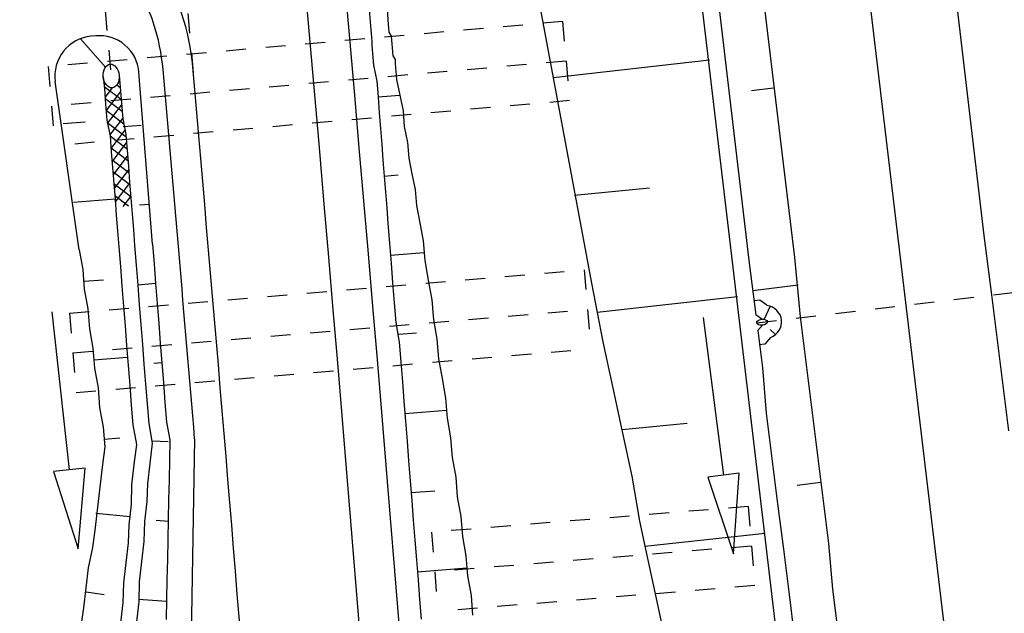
# Model space of a CAD drawing. Extents: x 447827 to 448299, y 438389 to 439851.
# Tile 97 of 116: x 447907 to 447932, y 439669 to 439684. Entities that reach past the tile are written whole.
import ezdxf

# ---------------------------------------------------------------- set-up
doc = ezdxf.new("R2010")
doc.units = 0
doc.header["$LTSCALE"] = 2
doc.header["$MEASUREMENT"] = 0
for name, pattern in [('ACAD_ISO03W100', [0.5, 0.25, -0.25]), ('ACAD_ISO05W100', [0.5, 0.25, -0.25]), ('AUSGEZOGEN', [0]), ('PUNKTX2', [0.5, 0.25, -0.25]), ('STRICHLINIEX2', [0.5, 0.25, -0.25])]:
    doc.linetypes.add(name, pattern=pattern)
doc.layers.get('0').update_dxf_attribs({"linetype": 'AUSGEZOGEN'})
for name, color, linetype in [('DB-Gleisachse', 7, 'CONTINUOUS'), ('DB-GRABEN', 15, 'AUSGEZOGEN'), ('DB-HZV-Stützscheiben', 15, 'CONTINUOUS'), ('DB-Ingenieurbauwerke', 15, 'CONTINUOUS'), ('DB-Wegboeschungen', 15, 'CONTINUOUS'), ('DB-Wegdurchlässe', 15, 'CONTINUOUS'), ('DB-Wege', 15, 'CONTINUOUS'), ('FBRTOP', 250, 'AUSGEZOGEN')]:
    doc.layers.add(name, color=color, linetype=linetype)

# ---------------------------------------------------------------- blocks, each defined once
blk = doc.blocks.new('*X388')
at = {"color": 0, "linetype": 'ByBlock'}
for p, q in [((36806.7811151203, -147221.5049973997), (36795.88162147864, -147210.6055037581)), ((36937.91618971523, -147616.9536999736), (37317.86743888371, -147237.0024508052)), ((36943.52165044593, -147293.150187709), (37016.67777813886, -147219.9940600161)), ((37217.22233341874, -147631.9462156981), (37002.81066783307, -147417.5345501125)), ((37328.8855166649, -147425.4113474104), (37129.85969105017, -147226.3855217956)), ((37322.96375036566, -147550.1041908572), (37619.05709962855, -147254.0108415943)), ((37554.46469709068, -147650.9905278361), (37328.8855166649, -147425.4113474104)), ((37879.86738729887, -147658.1951665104), (37467.10205472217, -147245.4298339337)), ((37541.03391081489, -147650.2320819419), (37934.62086959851, -147256.6451231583)), ((38177.79827627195, -147637.9280039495), (37804.34441839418, -147264.4741460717)), ((37849.18142239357, -147660.2826218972), (38268.84964099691, -147240.6144032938)), ((38327.90287612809, -147469.8345522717), (38103.23529425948, -147245.1669704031)), ((38326.41087242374, -147501.2512234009), (38570.03930174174, -147257.6227940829)), ((38850.36569141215, -147674.0993160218), (38425.74051612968, -147249.4741407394)), ((38491.99809986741, -147653.8620474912), (38871.2289624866, -147274.631184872)), ((39187.60805508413, -147693.1436281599), (38762.98287980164, -147268.5184528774)), ((38793.18776061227, -147670.8704382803), (39172.41862323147, -147291.6395756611)), ((39094.37742135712, -147687.8788290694), (39473.60828397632, -147308.6479664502)), ((39524.85041875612, -147712.1879402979), (39100.2252434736, -147287.5627650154)), ((39395.56708210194, -147704.8872198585), (39774.79794472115, -147325.6563572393)), ((39862.09278242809, -147731.2322524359), (39437.46760714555, -147306.6070771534)), ((39696.7567428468, -147721.8956106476), (40000.38355853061, -147418.2687949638)), ((40000.38355853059, -147551.3249770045), (39774.70997081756, -147325.6513892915)), ((36881.65827414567, -147614.580207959), (36851.29103208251, -147584.2129658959)), ((37239.84425007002, -147633.2236911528), (37322.96375036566, -147550.1041908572)), ((38190.60530799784, -147637.0567878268), (38326.41087242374, -147501.2512234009)), ((38513.12332774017, -147655.0550038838), (38327.90287612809, -147469.8345522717)), ((39997.94640359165, -147738.9040014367), (40000.38355853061, -147736.4668464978))]:
    blk.add_line(p, q, dxfattribs=at)

msp = doc.modelspace()

# ---------------------------------------------------------------- linework, layer by layer
at = {"layer": 'DB-Gleisachse', "linetype": 'Continuous'}
for p, q in [((447928.211509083, 439703.526292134), (447931.1458421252, 439678.6982913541)), ((447931.1458421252, 439678.6982913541), (447931.3338001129, 439677.2101755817)), ((447931.3338001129, 439677.2101755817), (447931.4779139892, 439676.0691858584)), ((447931.4779139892, 439676.0691858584), (447931.6220183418, 439674.928271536)), ((447931.6220183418, 439674.928271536), (447931.7661225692, 439673.7873582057))]:
    msp.add_line(p, q, dxfattribs=at)
at = {"layer": 'DB-GRABEN', "linetype": 'Continuous'}
for p, q in [((447926.2253421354, 439666.183048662), (447918.9209606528, 439727.6051363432)), ((447922.3021259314, 439702.8303480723), (447925.2364778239, 439678.0023496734)), ((447923.3934612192, 439702.9681902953), (447926.3774100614, 439678.14645629)), ((447919.5632272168, 439686.6092287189), (447921.2679916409, 439677.5011059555)), ((447924.2376088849, 439683.1174661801), (447920.3124876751, 439682.6721463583)), ((447925.838574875, 439682.4125646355), (447925.2929072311, 439682.343643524)), ((447920.8372335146, 439679.7145587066), (447922.7285248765, 439679.903071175)), ((447925.2364778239, 439678.0023496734), (447925.400698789, 439676.7021665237)), ((447926.3774100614, 439678.14645629), (447926.515761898, 439676.65199735)), ((447921.2679916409, 439677.5011059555), (447921.5551740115, 439676.0254452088)), ((447926.4651269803, 439677.4519769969), (447925.3241947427, 439677.3078703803)), ((447924.9398715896, 439677.1585113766), (447921.4115970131, 439676.7632390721)), ((447925.5015483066, 439677.0760297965), (447925.359394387, 439677.0604135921)), ((447925.6804508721, 439676.9445322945), (447925.5015483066, 439677.0760297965)), ((447925.7637478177, 439676.9209633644), (447925.6095320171, 439676.5925905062)), ((447924.0766654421, 439676.6367907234), (447924.5882198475, 439672.6696367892)), ((447925.5502330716, 439676.5934595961), (447925.4005311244, 439676.7034939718)), ((447925.4244454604, 439676.514157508), (447925.4268355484, 439676.4952345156)), ((447926.515761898, 439676.65199735), (447926.6598661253, 439675.5110840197)), ((447925.5678112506, 439676.4444897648), (447925.447963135, 439676.3052513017)), ((447925.4504645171, 439676.308157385), (447925.5685496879, 439675.3732441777)), ((447925.766302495, 439676.3367299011), (447925.898287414, 439676.2111795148)), ((447921.5551740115, 439676.0254452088), (447921.7984919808, 439674.8970631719)), ((447925.7742611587, 439676.1325002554), (447925.6285779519, 439675.9632468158)), ((447925.6285779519, 439675.9632468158), (447925.4886166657, 439675.9478714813)), ((447926.6598661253, 439675.5110840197), (447926.8039800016, 439674.3700942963)), ((447925.5685496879, 439675.3732441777), (447925.663046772, 439674.2259875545)), ((447921.7984919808, 439674.8970631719), (447922.0418195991, 439673.768604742)), ((447926.8039800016, 439674.3700942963), (447926.9480843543, 439673.2291799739)), ((447925.663046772, 439674.2259875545), (447925.8071511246, 439673.0850732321)), ((447922.0355479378, 439673.8182592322), (447923.6788036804, 439673.9753656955)), ((447922.0418195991, 439673.768604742), (447922.2851376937, 439672.6402217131)), ((447925.8071511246, 439673.0850732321), (447925.9512554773, 439671.9441589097)), ((447926.9480843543, 439673.2291799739), (447927.092188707, 439672.0882656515)), ((447922.2851376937, 439672.6402217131), (447922.4788399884, 439671.5055719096)), ((447924.5882198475, 439672.6696367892), (447924.1915044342, 439672.6184813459)), ((447924.1915044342, 439672.6184813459), (447924.8439970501, 439670.6860598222)), ((447924.9849352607, 439672.7207922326), (447924.5882198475, 439672.6696367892)), ((447924.8439970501, 439670.6860598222), (447924.9849352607, 439672.7207922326)), ((447927.0420632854, 439672.4851225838), (447926.4467976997, 439672.4099369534)), ((447927.092188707, 439672.0882656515), (447927.2362929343, 439670.9473523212)), ((447925.9512554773, 439671.9441589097), (447926.0953597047, 439670.8032455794)), ((447922.4788399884, 439671.5055719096), (447922.7221579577, 439670.3771898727)), ((447925.6421351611, 439671.1995576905), (447922.6099115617, 439670.8669386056)), ((447926.0953597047, 439670.8032455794), (447926.239473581, 439669.662255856)), ((447927.2362929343, 439670.9473523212), (447927.3308088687, 439669.800098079)), ((447922.7221579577, 439670.3771898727), (447922.965486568, 439669.2487315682)), ((447927.3308088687, 439669.800098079), (447927.4749132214, 439668.6591837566)), ((447926.239473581, 439669.662255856), (447926.3835779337, 439668.5213415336)), ((447922.965486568, 439669.2487315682), (447923.2088046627, 439668.1203485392))]:
    msp.add_line(p, q, dxfattribs=at)
for major_axis, ratio, start_param, end_param in [((0.4931770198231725, 0.0408037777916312), 0.879221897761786, -1.191535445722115, 1.250745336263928), ((0.1341927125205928, 0.01474163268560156), 0.5555555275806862, -3.198985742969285e-09, 6.2831853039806)]:
    msp.add_ellipse((447925.5590221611, 439676.5189746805), major_axis=major_axis, ratio=ratio, start_param=start_param, end_param=end_param, dxfattribs=at)
at = {"layer": 'DB-HZV-Stützscheiben', "linetype": 'PUNKTX2'}
for p, q in [((447920.5389216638, 439684.0901050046), (447907.5886025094, 439682.9546614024)), ((447920.5389216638, 439684.0901050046), (447920.7136052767, 439682.0977483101)), ((447907.5886025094, 439682.9546614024), (447907.7632861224, 439680.962304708)), ((447920.7136052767, 439682.0977483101), (447907.7632861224, 439680.962304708)), ((447908.1262208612, 439676.7434082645), (447921.0800253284, 439677.8383731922)), ((447921.0800253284, 439677.8383731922), (447921.2484814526, 439675.8454802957)), ((447908.1262208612, 439676.7434082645), (447908.2946769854, 439674.750515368)), ((447908.2946769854, 439674.750515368), (447921.2484814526, 439675.8454802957)), ((447925.2126656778, 439671.8785697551), (447917.2390266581, 439671.2296628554)), ((447925.2126656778, 439671.8785697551), (447925.3748923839, 439669.8851600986)), ((447917.2390266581, 439671.2296628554), (447917.4012533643, 439669.2362531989)), ((447925.3748923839, 439669.8851600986), (447917.4012533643, 439669.2362531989))]:
    msp.add_line(p, q, dxfattribs=at)
at = {"layer": 'DB-HZV-Stützscheiben', "linetype": 'ACAD_ISO05W100'}
for p, q in [((447920.6262634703, 439683.0939266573), (447907.6759443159, 439681.9584830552)), ((447908.2104489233, 439675.7469618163), (447921.1642533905, 439676.8419267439)), ((447925.2937790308, 439670.8818649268), (447917.3201400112, 439670.2329580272))]:
    msp.add_line(p, q, dxfattribs=at)
at = {"layer": 'DB-Ingenieurbauwerke', "linetype": 'Continuous'}
msp.add_line((447927.8958610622, 439687.7219973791), (447930.4572399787, 439666.1956045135), dxfattribs=at)
at = {"layer": 'DB-Ingenieurbauwerke', "linetype": 'ACAD_ISO03W100'}
msp.add_line((447925.4253627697, 439676.500744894), (447933.5970445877, 439677.4705925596), dxfattribs=at)
at = {"layer": 'DB-Wegboeschungen', "linetype": 'Continuous'}
for p, q in [((447915.6632139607, 439684.4827013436), (447915.7024249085, 439683.9842101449)), ((447916.1118292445, 439684.5179890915), (447916.1510401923, 439684.0194978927)), ((447915.7024249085, 439683.9842101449), (447915.7102682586, 439683.8844971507)), ((447916.1510401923, 439684.0194978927), (447916.1588835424, 439683.9197848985)), ((447908.7868938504, 439683.7290215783), (447908.6683221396, 439683.7179931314)), ((447915.7102682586, 439683.8844971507), (447915.718105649, 439683.7848599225)), ((447915.718105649, 439683.7848599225), (447915.7259490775, 439683.6851459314)), ((447915.7259490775, 439683.6851459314), (447915.7337924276, 439683.5854329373)), ((447916.1588835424, 439683.9197848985), (447916.1667209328, 439683.8201476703)), ((447916.1667209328, 439683.8201476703), (447916.2244014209, 439683.7243538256)), ((447916.2244014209, 439683.7243538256), (447916.232244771, 439683.6246408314)), ((447908.4061324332, 439683.6572327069), (447909.0309768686, 439682.9399112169)), ((447915.7337924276, 439683.5854329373), (447915.7416357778, 439683.4857199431)), ((447915.7416357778, 439683.4857199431), (447915.7494731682, 439683.3860827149)), ((447916.232244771, 439683.6246408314), (447916.2400881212, 439683.5249278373)), ((447916.2400881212, 439683.5249278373), (447916.2479255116, 439683.4252906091)), ((447915.7494731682, 439683.3860827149), (447915.7573165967, 439683.2863687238)), ((447915.7573165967, 439683.2863687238), (447915.7651599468, 439683.1866557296)), ((447915.7651599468, 439683.1866557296), (447915.7729973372, 439683.0870185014)), ((447916.2479255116, 439683.4252906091), (447916.2557689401, 439683.325576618)), ((447916.2557689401, 439683.325576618), (447916.2636122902, 439683.2258636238)), ((447916.2636122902, 439683.2258636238), (447916.3212877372, 439683.1301466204)), ((447915.7729973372, 439683.0870185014), (447915.7808406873, 439682.9873055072)), ((447915.7808406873, 439682.9873055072), (447915.8620463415, 439682.5924475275)), ((447916.3212877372, 439683.1301466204), (447916.3291310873, 439683.0304336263)), ((447916.3291310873, 439683.0304336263), (447916.3604986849, 439682.6316554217)), ((447908.9781673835, 439682.7000467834), (447909.0059506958, 439682.4013360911)), ((447909.3764483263, 439682.7370912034), (447909.4042316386, 439682.4383805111)), ((447910.2165959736, 439678.4871284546), (447909.8764255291, 439682.8117363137)), ((447908.3722788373, 439678.342055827), (447907.7708452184, 439682.5818421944)), ((447909.404460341, 439682.4355405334), (447909.4358219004, 439682.0368390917)), ((447915.8620463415, 439682.5924475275), (447915.8934138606, 439682.1936703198)), ((447916.3604986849, 439682.6316554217), (447916.4417232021, 439682.2367999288)), ((447909.0057020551, 439682.4041745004), (447909.0370636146, 439682.0054730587)), ((447915.8934138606, 439682.1936703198), (447916.4417232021, 439682.2367999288)), ((447915.8934138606, 439682.1936703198), (447915.9247813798, 439681.7948931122)), ((447916.4417232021, 439682.2367999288), (447916.5229277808, 439681.8419428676)), ((447909.0370636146, 439682.0054730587), (447909.0684311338, 439681.6066958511)), ((447909.4358219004, 439682.0368390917), (447909.4671894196, 439681.6380618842)), ((447915.9247813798, 439681.7948931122), (447915.956148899, 439681.3961159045)), ((447916.5229277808, 439681.8419428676), (447916.5542953, 439681.4431656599)), ((447907.971812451, 439681.5204366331), (447908.5201217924, 439681.5635662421)), ((447909.0684311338, 439681.6066958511), (447909.1496367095, 439681.2118388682)), ((447909.4671894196, 439681.6380618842), (447909.5484139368, 439681.2432063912)), ((447909.9314914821, 439681.4739226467), (447909.4828761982, 439681.4386348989)), ((447916.5542953, 439681.4431656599), (447916.6355198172, 439681.048310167)), ((447909.1496367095, 439681.2118388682), (447909.1810043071, 439680.8130606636)), ((447909.5484139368, 439681.2432063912), (447909.5797815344, 439680.8444281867)), ((447915.956148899, 439681.3961159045), (447915.9875164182, 439680.9973386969)), ((447915.9875164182, 439680.9973386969), (447916.0188779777, 439680.5986372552)), ((447916.6355198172, 439681.048310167), (447916.6668813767, 439680.6496087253)), ((447909.1810043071, 439680.8130606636), (447909.2123718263, 439680.414283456)), ((447909.5797815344, 439680.8444281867), (447909.6111490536, 439680.445650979)), ((447916.0188779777, 439680.5986372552), (447916.0502454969, 439680.1998600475)), ((447916.6668813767, 439680.6496087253), (447916.7480869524, 439680.2547517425)), ((447909.2123718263, 439680.414283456), (447909.2437393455, 439680.0155062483)), ((447909.6111490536, 439680.445650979), (447909.6425165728, 439680.0468737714)), ((447916.0502454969, 439680.1998600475), (447916.3991657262, 439680.2273058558)), ((447916.7480869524, 439680.2547517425), (447916.8293104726, 439679.8598961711)), ((447909.2437393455, 439680.0155062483), (447909.2751068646, 439679.6167290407)), ((447909.6425165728, 439680.0468737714), (447909.673884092, 439679.6480965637)), ((447916.0502454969, 439680.1998600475), (447916.081613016, 439679.8010828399)), ((447916.081613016, 439679.8010828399), (447916.1129806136, 439679.4023046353)), ((447916.8293104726, 439679.8598961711), (447916.8606780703, 439679.4611179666)), ((447909.2751068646, 439679.6167290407), (447908.2283441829, 439679.5343914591)), ((447909.2751068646, 439679.6167290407), (447909.3064743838, 439679.2179518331)), ((447909.673884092, 439679.6480965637), (447909.7052516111, 439679.2493193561)), ((447910.1381801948, 439679.4840330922), (447909.8889340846, 439679.4644275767)), ((447916.8606780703, 439679.4611179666), (447916.941883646, 439679.0662609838)), ((447909.3064743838, 439679.2179518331), (447909.3378359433, 439678.8192503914)), ((447909.7052516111, 439679.2493193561), (447909.7366131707, 439678.8506179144)), ((447916.1129806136, 439679.4023046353), (447916.1443481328, 439679.0035274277)), ((447916.1443481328, 439679.0035274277), (447916.1835590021, 439678.5050372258)), ((447916.941883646, 439679.0662609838), (447917.0309515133, 439678.5716924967)), ((447909.3378359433, 439678.8192503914), (447909.3692034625, 439678.4204731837)), ((447909.7366131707, 439678.8506179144), (447909.7679806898, 439678.4518407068)), ((447910.2165959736, 439678.4871284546), (447910.2558069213, 439677.9886372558)), ((447916.1835590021, 439678.5050372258), (447916.2227639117, 439678.00662279)), ((447917.0309515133, 439678.5716924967), (447917.0701564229, 439678.0732780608)), ((447908.3722788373, 439678.342055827), (447908.4613457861, 439677.8474862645)), ((447909.3692034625, 439678.4204731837), (447909.4084144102, 439677.921981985)), ((447909.7679806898, 439678.4518407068), (447909.8071916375, 439677.953349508)), ((447916.2070831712, 439678.2059730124), (447917.0544756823, 439678.2726282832)), ((447910.2558069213, 439677.9886372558), (447910.2950177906, 439677.490147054)), ((447916.2227639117, 439678.00662279), (447916.2619748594, 439677.5081315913)), ((447917.0701564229, 439678.0732780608), (447917.1592044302, 439677.5787070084)), ((447908.4613457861, 439677.8474862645), (447908.5005566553, 439677.3489960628)), ((447909.4084144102, 439677.921981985), (447909.4476252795, 439677.4234917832)), ((447909.8071916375, 439677.953349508), (447909.8464025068, 439677.4548593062)), ((447908.4848699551, 439677.5484220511), (447908.9833232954, 439677.5876300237)), ((447910.2950177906, 439677.490147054), (447909.8464025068, 439677.4548593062)), ((447910.2950177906, 439677.490147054), (447910.3342227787, 439676.9917316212)), ((447916.2619748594, 439677.5081315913), (447916.301179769, 439677.0097171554)), ((447917.1592044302, 439677.5787070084), (447917.2482473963, 439677.0842127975)), ((447908.5005566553, 439677.3489960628), (447908.5895996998, 439676.8545008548)), ((447909.4476252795, 439677.4234917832), (447909.4868302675, 439676.9250763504)), ((447909.8464025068, 439677.4548593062), (447909.8856074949, 439676.9564438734)), ((447910.3342227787, 439676.9917316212), (447910.373433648, 439676.4932414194)), ((447916.301179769, 439677.0097171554), (447916.3403907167, 439676.5112259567)), ((447917.2482473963, 439677.0842127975), (447917.287458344, 439676.5857215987)), ((447907.681069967, 439676.7761534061), (447908.1233100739, 439672.8006758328)), ((447908.5895996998, 439676.8545008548), (447908.6288105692, 439676.356010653)), ((447909.4868302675, 439676.9250763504), (447909.5260411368, 439676.4265861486)), ((447909.8856074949, 439676.9564438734), (447909.9248183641, 439676.4579536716)), ((447910.373433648, 439676.4932414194), (447910.4126385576, 439675.9948269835)), ((447916.3403907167, 439676.5112259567), (447916.4294386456, 439676.0166559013)), ((447917.287458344, 439676.5857215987), (447917.3765252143, 439676.0911530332)), ((447908.6288105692, 439676.356010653), (447908.7178724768, 439675.8615179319)), ((447909.5260411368, 439676.4265861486), (447909.5652460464, 439675.9281717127)), ((447909.9248183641, 439676.4579536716), (447909.9640232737, 439675.9595392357)), ((447916.4137519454, 439676.2160818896), (447916.8623672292, 439676.2513696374)), ((447910.4126385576, 439675.9948269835), (447910.4518495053, 439675.4963357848)), ((447916.4294386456, 439676.0166559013), (447916.4686435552, 439675.5182414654)), ((447917.3765252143, 439676.0911530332), (447917.415730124, 439675.5927385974)), ((447908.7178724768, 439675.8615179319), (447908.7570834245, 439675.3630267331)), ((447909.5652460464, 439675.9281717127), (447909.6044569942, 439675.429680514)), ((447909.9640232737, 439675.9595392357), (447910.0032342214, 439675.461048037)), ((447909.5887702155, 439675.6291074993), (447908.7413966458, 439675.5624537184)), ((447910.4518495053, 439675.4963357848), (447910.2524603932, 439675.4806519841)), ((447910.4518495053, 439675.4963357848), (447910.4910603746, 439674.997845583)), ((447916.4686435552, 439675.5182414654), (447916.5078545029, 439675.0197502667)), ((447917.415730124, 439675.5927385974), (447917.5047791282, 439675.0981676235)), ((447908.7570834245, 439675.3630267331), (447908.8461313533, 439674.8684566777)), ((447909.6044569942, 439675.429680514), (447909.6436678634, 439674.9311903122)), ((447910.0032342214, 439675.461048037), (447910.0424450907, 439674.9625578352)), ((447916.5078545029, 439675.0197502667), (447916.5470594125, 439674.5213358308)), ((447917.5047791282, 439675.0981676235), (447917.5938410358, 439674.6036749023)), ((447908.8461313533, 439674.8684566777), (447908.8853363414, 439674.3700412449)), ((447909.6436678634, 439674.9311903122), (447909.6828728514, 439674.4327748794)), ((447910.0424450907, 439674.9625578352), (447910.0816500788, 439674.4641424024)), ((447910.4910603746, 439674.997845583), (447910.5302653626, 439674.4994301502)), ((447916.5470594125, 439674.5213358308), (447916.5862703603, 439674.0228446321)), ((447917.5938410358, 439674.6036749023), (447917.6330519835, 439674.1051837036)), ((447908.8853363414, 439674.3700412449), (447908.9744042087, 439673.8754727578)), ((447909.6828728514, 439674.4327748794), (447909.7220837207, 439673.9342846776)), ((447910.0816500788, 439674.4641424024), (447910.1208609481, 439673.9656522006)), ((447910.5302653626, 439674.4994301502), (447910.5694762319, 439674.0009399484)), ((447916.5705895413, 439674.2221958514), (447917.6173711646, 439674.3045349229)), ((447916.5862703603, 439674.0228446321), (447916.6254812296, 439673.5243544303)), ((447917.6330519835, 439674.1051837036), (447917.7220999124, 439673.6106136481)), ((447908.9744042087, 439673.8754727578), (447909.0136091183, 439673.377058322)), ((447909.7220837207, 439673.9342846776), (447909.8111446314, 439673.439791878)), ((447910.1208609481, 439673.9656522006), (447910.2099029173, 439673.4711579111)), ((447910.5694762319, 439674.0009399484), (447910.6545995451, 439673.5562637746)), ((447908.9979283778, 439673.5764085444), (447909.3966866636, 439673.6077745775)), ((447910.6086811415, 439673.5025255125), (447910.2059842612, 439673.5209760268)), ((447910.6545995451, 439673.5562637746), (447910.6439733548, 439673.0538534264)), ((447916.6254812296, 439673.5243544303), (447916.6646861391, 439673.0259399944)), ((447917.7220999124, 439673.6106136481), (447917.761304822, 439673.1121992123)), ((447909.0136091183, 439673.377058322), (447908.9531260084, 439672.8707252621)), ((447909.8111446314, 439673.439791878), (447909.7506615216, 439672.9334588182)), ((447910.2099029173, 439673.4711579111), (447910.1494198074, 439672.9648248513)), ((447910.6439733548, 439673.0538534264), (447910.6333212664, 439672.5515172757)), ((447916.6646861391, 439673.0259399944), (447916.7038970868, 439672.5274487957)), ((447917.761304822, 439673.1121992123), (447917.8503727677, 439672.6176297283)), ((447908.1233100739, 439672.8006758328), (447907.7257622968, 439672.756451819)), ((447908.520857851, 439672.8448998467), (447908.1233100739, 439672.8006758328)), ((447908.3444301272, 439670.8129370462), (447908.520857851, 439672.8448998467)), ((447908.9531260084, 439672.8707252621), (447908.8926418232, 439672.3643931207)), ((447909.7506615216, 439672.9334588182), (447909.6901783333, 439672.4271267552)), ((447910.1494198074, 439672.9648248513), (447910.0889366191, 439672.4584927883)), ((447907.7257622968, 439672.756451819), (447908.3444301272, 439670.8129370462)), ((447910.6333212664, 439672.5515172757), (447910.6226941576, 439672.0491058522)), ((447916.7038970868, 439672.5274487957), (447916.7431019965, 439672.0290343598)), ((447917.8503727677, 439672.6176297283), (447917.8895776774, 439672.1192152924)), ((447908.8926418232, 439672.3643931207), (447908.8321527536, 439671.8581358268)), ((447909.6901783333, 439672.4271267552), (447909.6795263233, 439671.9247896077)), ((447910.0889366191, 439672.4584927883), (447910.0743848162, 439672.0059762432)), ((447916.7274212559, 439672.2283845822), (447917.3255875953, 439672.2754359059)), ((447910.6226941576, 439672.0491058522), (447910.6120430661, 439671.54676978)), ((447916.7431019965, 439672.0290343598), (447916.7823129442, 439671.5305431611)), ((447917.8895776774, 439672.1192152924), (447917.9786266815, 439671.6246443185)), ((447908.8321527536, 439671.8581358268), (447908.7716695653, 439671.3518037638)), ((447909.6795263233, 439671.9247896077), (447909.6190620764, 439671.4184590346)), ((447910.0743848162, 439672.0059762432), (447910.0138956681, 439671.4997199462)), ((447909.6532123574, 439671.6218061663), (447908.7940777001, 439671.7046845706)), ((447910.6120430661, 439671.54676978), (447910.6014159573, 439671.0443583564)), ((447916.7823129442, 439671.5305431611), (447916.8215238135, 439671.0320529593)), ((447917.9786266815, 439671.6246443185), (447918.0178375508, 439671.1261541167)), ((447908.7716695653, 439671.3518037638), (447908.7111804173, 439670.8455474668)), ((447909.6190620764, 439671.4184590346), (447909.604491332, 439670.9659409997)), ((447910.0138956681, 439671.4997199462), (447910.0032685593, 439670.9973085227)), ((447910.6159677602, 439671.4968749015), (447910.3129788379, 439671.5232456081)), ((447910.6014159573, 439671.0443583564), (447910.5907698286, 439670.5419464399)), ((447918.0178375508, 439671.1261541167), (447918.1068795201, 439670.6316598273)), ((447908.7111804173, 439670.8455474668), (447908.6008592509, 439670.3352941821)), ((447909.604491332, 439670.9659409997), (447909.5440081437, 439670.4596089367)), ((447910.0032685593, 439670.9973085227), (447909.942785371, 439670.4909764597)), ((447916.8215238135, 439671.0320529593), (447916.8607287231, 439670.5336385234)), ((447910.5907698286, 439670.5419464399), (447910.5801376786, 439670.0396118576)), ((447918.1068795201, 439670.6316598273), (447918.1460904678, 439670.1331686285)), ((447908.6008592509, 439670.3352941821), (447908.5403750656, 439669.8289620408)), ((447909.5440081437, 439670.4596089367), (447909.4835189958, 439669.9533526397)), ((447909.942785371, 439670.4909764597), (447909.8822962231, 439669.9847201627)), ((447916.8607287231, 439670.5336385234), (447916.8999396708, 439670.0351473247)), ((447916.8842528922, 439670.2345743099), (447918.1304036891, 439670.3325956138)), ((447918.1460904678, 439670.1331686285), (447918.2351523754, 439669.6386759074)), ((447908.5403750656, 439669.8289620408), (447908.4798859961, 439669.3227047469)), ((447909.4835189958, 439669.9533526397), (447909.472891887, 439669.4509412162)), ((447909.8822962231, 439669.9847201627), (447909.8716501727, 439669.4823072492)), ((447910.5801376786, 439670.0396118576), (447910.5695105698, 439669.5372004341)), ((447916.8999396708, 439670.0351473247), (447916.9391445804, 439669.5367328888)), ((447908.5482124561, 439669.7293248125), (447909.0046711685, 439669.6648985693)), ((447918.2351523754, 439669.6386759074), (447918.2743633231, 439669.1401847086)), ((447908.4798859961, 439669.3227047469), (447908.4154781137, 439668.8662675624)), ((447909.472891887, 439669.4509412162), (447909.4124027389, 439668.9446849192)), ((447909.8716501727, 439669.4823072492), (447909.8111799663, 439668.9760524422)), ((447910.5734293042, 439669.4873813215), (447909.8677254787, 439669.5322021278)), ((447910.5695105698, 439669.5372004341), (447910.5588584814, 439669.0348642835)), ((447916.9391445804, 439669.5367328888), (447916.9783555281, 439669.03824169))]:
    msp.add_line(p, q, dxfattribs=at)
for centre, major_axis, ratio, start_param, end_param in [((447908.7609331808, 439682.7222908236), (0.7071067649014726, 0.7071067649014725), 0.9999999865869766, 0.8781421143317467, 2.497109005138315), ((447908.8795048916, 439682.7333192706), (0.707106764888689, 0.7071067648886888), 0.9999999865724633, 5.576284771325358, 7.161327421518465)]:
    msp.add_ellipse(centre, major_axis=major_axis, ratio=ratio, start_param=start_param, end_param=end_param, dxfattribs=at)
at = {"layer": 'DB-Wegdurchlässe', "linetype": 'STRICHLINIEX2'}
msp.add_line((447907.2631702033, 439703.2818309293), (447909.2050911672, 439682.4198583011), dxfattribs=at)
at = {"layer": 'DB-Wegdurchlässe', "linetype": 'Continuous'}
msp.add_ellipse((447909.1773078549, 439682.7185689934), major_axis=(-0.02778331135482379, 0.2987106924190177), ratio=0.6666666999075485, start_param=5.093460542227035e-09, end_param=6.283185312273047, dxfattribs=at)
at = {"layer": 'DB-Wege', "linetype": 'PUNKTX2'}
msp.add_line((447909.4416341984, 439702.2185863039), (447911.2684025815, 439682.5056119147), dxfattribs=at)
at = {"layer": 'DB-Wege', "linetype": 'Continuous'}
msp.add_line((447911.2779651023, 439673.5829594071), (447911.1882109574, 439668.5553512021), dxfattribs=at)
for centre, major_axis, ratio, start_param, end_param in [((445920.4055435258, 439507.9567992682), (1984.304481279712, 269.3361057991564), 0.999999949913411, -0.06578226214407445, 0.01961789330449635), ((445920.4055435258, 439507.9567992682), (1983.312531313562, 269.2092410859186), 0.9999999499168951, -0.06578611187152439, 0.01961240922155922), ((447905.2528395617, 439682.4200424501), (5.945349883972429, 0.8079693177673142), 0.9999999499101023, -0.04739965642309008, 0.856935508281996), ((447905.2528395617, 439682.4200424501), (5.202277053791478, 0.7062670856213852), 0.9999999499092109, -0.04726393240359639, 0.8570712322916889), ((445920.4055435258, 439507.9567992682), (1980.324785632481, 268.916261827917), 0.9999999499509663, -0.06584192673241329, -0.04729621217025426), ((445920.4055435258, 439507.9567992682), (1978.531244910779, 276.440116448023), 0.9999999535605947, -0.05581956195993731, -0.0511489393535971)]:
    msp.add_ellipse(centre, major_axis=major_axis, ratio=ratio, start_param=start_param, end_param=end_param, dxfattribs=at)
at = {"layer": 'FBRTOP'}
for points in [[(448034.3723273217, 439384.9262148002, -8.140183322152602e-07), (448050.0871353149, 439286.169052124, -1.628029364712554e-06), (448057.9443273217, 439236.7902148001), (448081.5153094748, 439088.6543269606, 6.47831309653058e-07), (448091.3368142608, 439026.9307968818, -7.94588868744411e-07), (448101.1583190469, 438965.207266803, -1.494842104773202e-06), (448105.086812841, 438940.5178058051, 1.794546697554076e-06), (448109.0153066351, 438915.8283448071, 6.50955592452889e-06), (448110.9798291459, 438903.4832033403, -1.653814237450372e-05)], [(448068.1967788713, 439390.3084984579, -8.237651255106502e-07), (448083.9115905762, 439291.5513000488, -1.647523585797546e-06), (448091.7687788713, 439242.1724984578), (448115.3397964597, 439094.0363879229, 6.478296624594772e-07), (448125.1612917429, 439032.3129175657, -7.945799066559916e-07), (448134.9827870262, 438970.5894472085, -1.494849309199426e-06), (448138.9112931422, 438945.8999087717, 1.794624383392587e-06), (448142.8397992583, 438921.210370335, 6.509566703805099e-06), (448144.8042770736, 438908.8655097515, -1.653710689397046e-05)]]:
    msp.add_lwpolyline(points, format="xyb", dxfattribs=at)

# ---------------------------------------------------------------- block references
at = {"layer": 'DB-Wegboeschungen', "linetype": 'Continuous', "xscale": 0.0009999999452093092, "yscale": 0.000999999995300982, "zscale": 0.001, "rotation": 277.7296829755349}
msp.add_blockref('*X388', (448050.3082438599, 439738.9142406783), dxfattribs=at)

doc.saveas('drawing.dxf')
